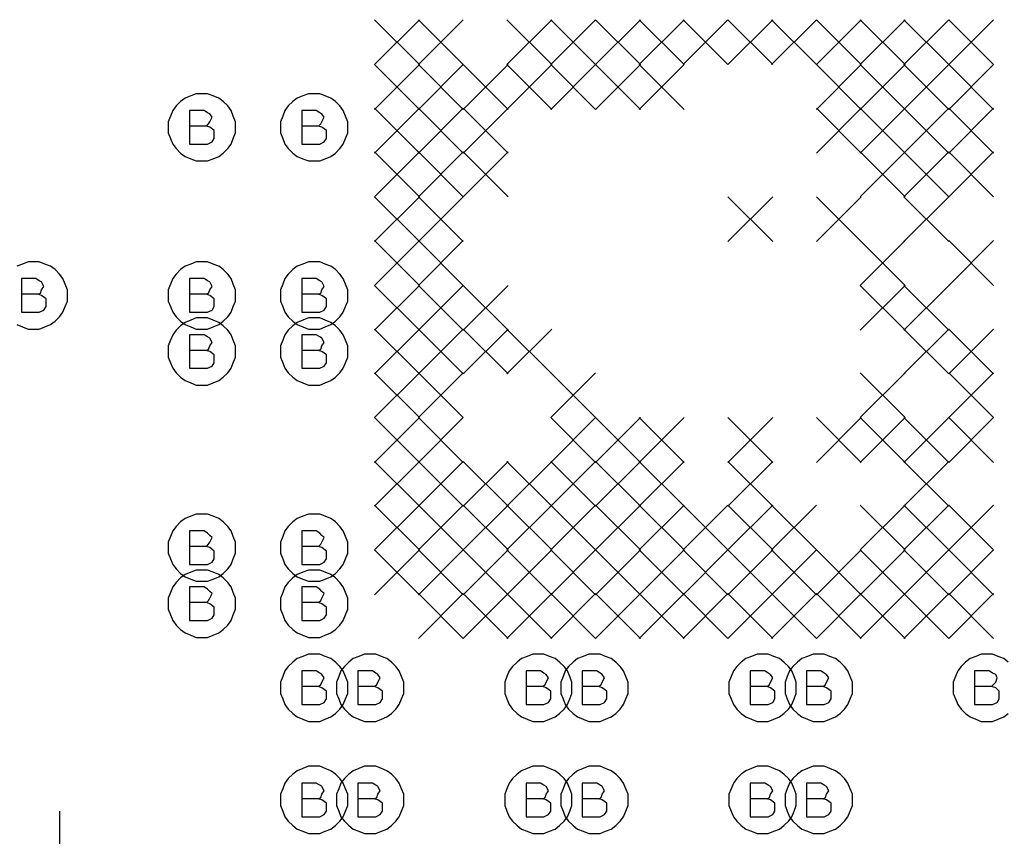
# Model space of a CAD drawing. Extents: x 28 to 61, y 25 to 46.
# Tile 18 of 61: x 36.5 to 37.4, y 31.1 to 31.8. Entities that reach past the tile are written whole.
import ezdxf

# ---------------------------------------------------------------- set-up
doc = ezdxf.new("R2010")
doc.units = 0
doc.layers.add('RVP8-TX_d_fab', color=2, linetype='CONTINUOUS')

msp = doc.modelspace()

# ---------------------------------------------------------------- linework, layer by layer
at = {"layer": 'RVP8-TX_d_fab'}
for points in [[(36.809, 31.806), (36.849, 31.766)], [(36.849, 31.806), (36.809, 31.766)], [(36.848, 31.806), (36.888, 31.766)], [(36.888, 31.806), (36.848, 31.766)], [(36.927, 31.806), (36.967, 31.766)], [(36.967, 31.806), (36.927, 31.766)], [(36.966, 31.806), (37.006, 31.766)], [(37.006, 31.806), (36.966, 31.766)], [(37.006, 31.806), (37.046, 31.766)], [(37.046, 31.806), (37.006, 31.766)], [(37.045, 31.806), (37.085, 31.766)], [(37.085, 31.806), (37.045, 31.766)], [(37.084, 31.806), (37.124, 31.766)], [(37.124, 31.806), (37.084, 31.766)], [(37.124, 31.806), (37.164, 31.766)], [(37.164, 31.806), (37.124, 31.766)], [(37.163, 31.806), (37.203, 31.766)], [(37.203, 31.806), (37.163, 31.766)], [(37.203, 31.806), (37.243, 31.766)], [(37.243, 31.806), (37.203, 31.766), (37.243, 31.726)], [(37.242, 31.806), (37.282, 31.766)], [(37.282, 31.806), (37.242, 31.766)], [(37.281, 31.806), (37.321, 31.766)], [(37.321, 31.806), (37.281, 31.766)], [(37.321, 31.806), (37.361, 31.766)], [(37.361, 31.806), (37.321, 31.766)], [(36.809, 31.766), (36.849, 31.726)], [(36.849, 31.766), (36.809, 31.726)], [(36.848, 31.766), (36.888, 31.726)], [(36.888, 31.766), (36.848, 31.726)], [(36.888, 31.766), (36.928, 31.726)], [(36.928, 31.766), (36.888, 31.726)], [(36.927, 31.766), (36.967, 31.726)], [(36.967, 31.766), (36.927, 31.726)], [(36.966, 31.766), (37.006, 31.726)], [(37.006, 31.766), (36.966, 31.726)], [(37.006, 31.766), (37.046, 31.726)], [(37.046, 31.766), (37.006, 31.726)], [(37.045, 31.766), (37.085, 31.726)], [(37.085, 31.766), (37.045, 31.726)], [(37.243, 31.766), (37.203, 31.726)], [(37.242, 31.766), (37.282, 31.726)], [(37.282, 31.766), (37.242, 31.726)], [(37.281, 31.766), (37.321, 31.726)], [(37.321, 31.766), (37.281, 31.726)], [(37.321, 31.766), (37.361, 31.726)], [(37.361, 31.766), (37.321, 31.726)], [(36.659, 31.711), (36.661, 31.713), (36.662, 31.715), (36.664, 31.719), (36.662, 31.722), (36.66, 31.723), (36.657, 31.725), (36.644, 31.725), (36.644, 31.695), (36.66, 31.695), (36.664, 31.697), (36.666, 31.7), (36.666, 31.704), (36.666, 31.707), (36.662, 31.71), (36.659, 31.711), (36.644, 31.711)], [(36.759, 31.711), (36.761, 31.713), (36.762, 31.715), (36.764, 31.719), (36.762, 31.722), (36.76, 31.723), (36.757, 31.725), (36.744, 31.725), (36.744, 31.695), (36.76, 31.695), (36.764, 31.697), (36.766, 31.7), (36.766, 31.704), (36.766, 31.707), (36.762, 31.71), (36.759, 31.711), (36.744, 31.711)], [(36.809, 31.727), (36.849, 31.687)], [(36.849, 31.727), (36.809, 31.687)], [(36.848, 31.727), (36.888, 31.687)], [(36.888, 31.727), (36.848, 31.687)], [(36.888, 31.727), (36.928, 31.687)], [(36.928, 31.727), (36.888, 31.687)], [(37.203, 31.727), (37.243, 31.687)], [(37.243, 31.727), (37.203, 31.687)], [(37.242, 31.727), (37.282, 31.687)], [(37.282, 31.727), (37.242, 31.687)], [(37.281, 31.727), (37.321, 31.687)], [(37.321, 31.727), (37.281, 31.687)], [(37.321, 31.727), (37.361, 31.687)], [(37.361, 31.727), (37.321, 31.687)], [(36.809, 31.688), (36.849, 31.648)], [(36.849, 31.688), (36.809, 31.648)], [(36.848, 31.688), (36.888, 31.648)], [(36.888, 31.688), (36.848, 31.648)], [(36.888, 31.688), (36.928, 31.648)], [(36.928, 31.688), (36.888, 31.648)], [(37.242, 31.688), (37.282, 31.648)], [(37.282, 31.688), (37.242, 31.648)], [(37.281, 31.688), (37.321, 31.648)], [(37.321, 31.688), (37.281, 31.648)], [(37.321, 31.688), (37.361, 31.648)], [(37.361, 31.688), (37.321, 31.648)], [(36.809, 31.648), (36.849, 31.608)], [(36.849, 31.648), (36.809, 31.608)], [(36.848, 31.648), (36.888, 31.608)], [(36.888, 31.648), (36.848, 31.608)], [(37.124, 31.648), (37.164, 31.608)], [(37.164, 31.648), (37.124, 31.608)], [(37.203, 31.648), (37.243, 31.608)], [(37.243, 31.648), (37.203, 31.608)], [(37.281, 31.648), (37.321, 31.608)], [(37.321, 31.648), (37.281, 31.608)], [(36.809, 31.609), (36.849, 31.569)], [(36.849, 31.609), (36.809, 31.569)], [(36.848, 31.609), (36.888, 31.569)], [(36.888, 31.609), (36.848, 31.569)], [(37.242, 31.609), (37.282, 31.569)], [(37.282, 31.609), (37.242, 31.569), (37.282, 31.529)], [(37.321, 31.609), (37.361, 31.569)], [(37.361, 31.609), (37.321, 31.569)], [(36.49, 31.534), (36.495, 31.532), (36.5, 31.53), (36.505, 31.53), (36.51, 31.53), (36.515, 31.532), (36.52, 31.534), (36.524, 31.537), (36.528, 31.541), (36.531, 31.545), (36.533, 31.55), (36.535, 31.555), (36.535, 31.56), (36.535, 31.56), (36.535, 31.565), (36.533, 31.57), (36.531, 31.575), (36.528, 31.579), (36.524, 31.583), (36.52, 31.586), (36.515, 31.588), (36.51, 31.59), (36.505, 31.59), (36.5, 31.59), (36.495, 31.588), (36.49, 31.586)], [(36.509, 31.561), (36.511, 31.562), (36.512, 31.565), (36.514, 31.568), (36.512, 31.572), (36.51, 31.573), (36.507, 31.575), (36.494, 31.575), (36.494, 31.545), (36.51, 31.545), (36.514, 31.547), (36.516, 31.55), (36.516, 31.554), (36.516, 31.557), (36.512, 31.56), (36.509, 31.561), (36.494, 31.561)], [(36.659, 31.561), (36.661, 31.562), (36.662, 31.565), (36.664, 31.568), (36.662, 31.572), (36.66, 31.573), (36.657, 31.575), (36.644, 31.575), (36.644, 31.545), (36.66, 31.545), (36.664, 31.547), (36.666, 31.55), (36.666, 31.554), (36.666, 31.557), (36.662, 31.56), (36.659, 31.561), (36.644, 31.561)], [(36.759, 31.561), (36.761, 31.562), (36.762, 31.565), (36.764, 31.568), (36.762, 31.572), (36.76, 31.573), (36.757, 31.575), (36.744, 31.575), (36.744, 31.545), (36.76, 31.545), (36.764, 31.547), (36.766, 31.55), (36.766, 31.554), (36.766, 31.557), (36.762, 31.56), (36.759, 31.561), (36.744, 31.561)], [(36.809, 31.569), (36.849, 31.529)], [(36.849, 31.569), (36.809, 31.529)], [(36.848, 31.569), (36.888, 31.529)], [(36.888, 31.569), (36.848, 31.529)], [(36.888, 31.569), (36.928, 31.529)], [(36.928, 31.569), (36.888, 31.529)], [(37.282, 31.569), (37.242, 31.529)], [(37.281, 31.569), (37.321, 31.529)], [(37.321, 31.569), (37.281, 31.529)], [(36.809, 31.53), (36.849, 31.49)], [(36.849, 31.53), (36.809, 31.49)], [(36.848, 31.53), (36.888, 31.49)], [(36.888, 31.53), (36.848, 31.49)], [(36.888, 31.53), (36.928, 31.49)], [(36.928, 31.53), (36.888, 31.49)], [(36.927, 31.53), (36.967, 31.49)], [(36.967, 31.53), (36.927, 31.49)], [(37.281, 31.53), (37.321, 31.49)], [(37.321, 31.53), (37.281, 31.49)], [(37.321, 31.53), (37.361, 31.49)], [(37.361, 31.53), (37.321, 31.49)], [(36.659, 31.511), (36.661, 31.512), (36.662, 31.515), (36.664, 31.518), (36.662, 31.522), (36.66, 31.523), (36.657, 31.525), (36.644, 31.525), (36.644, 31.495), (36.66, 31.495), (36.664, 31.497), (36.666, 31.5), (36.666, 31.504), (36.666, 31.507), (36.662, 31.51), (36.659, 31.511), (36.644, 31.511)], [(36.759, 31.511), (36.761, 31.512), (36.762, 31.515), (36.764, 31.518), (36.762, 31.522), (36.76, 31.523), (36.757, 31.525), (36.744, 31.525), (36.744, 31.495), (36.76, 31.495), (36.764, 31.497), (36.766, 31.5), (36.766, 31.504), (36.766, 31.507), (36.762, 31.51), (36.759, 31.511), (36.744, 31.511)], [(36.809, 31.491), (36.849, 31.451)], [(36.849, 31.491), (36.809, 31.451)], [(36.848, 31.491), (36.888, 31.451)], [(36.888, 31.491), (36.848, 31.451)], [(36.966, 31.491), (37.006, 31.451)], [(37.006, 31.491), (36.966, 31.451), (37.006, 31.411)], [(37.242, 31.491), (37.282, 31.451)], [(37.282, 31.491), (37.242, 31.451)], [(37.321, 31.491), (37.361, 31.451)], [(37.361, 31.491), (37.321, 31.451)], [(36.809, 31.451), (36.849, 31.411)], [(36.849, 31.451), (36.809, 31.411)], [(36.848, 31.451), (36.888, 31.411)], [(36.888, 31.451), (36.848, 31.411)], [(37.006, 31.451), (36.966, 31.411)], [(37.006, 31.451), (37.046, 31.411)], [(37.046, 31.451), (37.006, 31.411)], [(37.045, 31.451), (37.085, 31.411)], [(37.085, 31.451), (37.045, 31.411)], [(37.124, 31.451), (37.164, 31.411)], [(37.164, 31.451), (37.124, 31.411)], [(37.203, 31.451), (37.243, 31.411)], [(37.243, 31.451), (37.203, 31.411)], [(37.242, 31.451), (37.282, 31.411)], [(37.282, 31.451), (37.242, 31.411)], [(37.281, 31.451), (37.321, 31.411)], [(37.321, 31.451), (37.281, 31.411)], [(37.321, 31.451), (37.361, 31.411)], [(37.361, 31.451), (37.321, 31.411)], [(36.809, 31.412), (36.849, 31.372)], [(36.849, 31.412), (36.809, 31.372)], [(36.848, 31.412), (36.888, 31.372)], [(36.888, 31.412), (36.848, 31.372)], [(36.888, 31.412), (36.928, 31.372)], [(36.928, 31.412), (36.888, 31.372)], [(36.927, 31.412), (36.967, 31.372)], [(36.967, 31.412), (36.927, 31.372)], [(36.966, 31.412), (37.006, 31.372)], [(37.006, 31.412), (36.966, 31.372)], [(37.006, 31.412), (37.046, 31.372)], [(37.046, 31.412), (37.006, 31.372)], [(37.045, 31.412), (37.085, 31.372)], [(37.085, 31.412), (37.045, 31.372)], [(37.124, 31.412), (37.164, 31.372)], [(37.164, 31.412), (37.124, 31.372)], [(37.281, 31.412), (37.321, 31.372)], [(37.321, 31.412), (37.281, 31.372)], [(36.809, 31.373), (36.849, 31.333)], [(36.849, 31.373), (36.809, 31.333)], [(36.848, 31.373), (36.888, 31.333)], [(36.888, 31.373), (36.848, 31.333)], [(36.888, 31.373), (36.928, 31.333)], [(36.928, 31.373), (36.888, 31.333), (36.928, 31.293)], [(36.927, 31.373), (36.967, 31.333)], [(36.967, 31.373), (36.927, 31.333)], [(36.966, 31.373), (37.006, 31.333)], [(37.006, 31.373), (36.966, 31.333)], [(37.006, 31.373), (37.046, 31.333)], [(37.046, 31.373), (37.006, 31.333)], [(37.045, 31.373), (37.085, 31.333)], [(37.085, 31.373), (37.045, 31.333)], [(37.084, 31.373), (37.124, 31.333)], [(37.124, 31.373), (37.084, 31.333)], [(37.124, 31.373), (37.164, 31.333)], [(37.164, 31.373), (37.124, 31.333)], [(37.163, 31.373), (37.203, 31.333)], [(37.203, 31.373), (37.163, 31.333)], [(37.242, 31.373), (37.282, 31.333)], [(37.282, 31.373), (37.242, 31.333)], [(37.281, 31.373), (37.321, 31.333)], [(37.321, 31.373), (37.281, 31.333)], [(37.321, 31.373), (37.361, 31.333)], [(37.361, 31.373), (37.321, 31.333)], [(36.659, 31.336), (36.661, 31.338), (36.662, 31.34), (36.664, 31.344), (36.662, 31.346), (36.66, 31.348), (36.657, 31.35), (36.644, 31.35), (36.644, 31.32), (36.66, 31.32), (36.664, 31.322), (36.666, 31.325), (36.666, 31.328), (36.666, 31.332), (36.662, 31.335), (36.659, 31.336), (36.644, 31.336)], [(36.759, 31.336), (36.761, 31.338), (36.762, 31.34), (36.764, 31.344), (36.762, 31.346), (36.76, 31.348), (36.757, 31.35), (36.744, 31.35), (36.744, 31.32), (36.76, 31.32), (36.764, 31.322), (36.766, 31.325), (36.766, 31.328), (36.766, 31.332), (36.762, 31.335), (36.759, 31.336), (36.744, 31.336)], [(36.809, 31.333), (36.849, 31.293)], [(36.849, 31.333), (36.809, 31.293)], [(36.848, 31.333), (36.888, 31.293)], [(36.888, 31.333), (36.848, 31.293)], [(36.928, 31.333), (36.888, 31.293)], [(36.927, 31.333), (36.967, 31.293)], [(36.967, 31.333), (36.927, 31.293)], [(36.966, 31.333), (37.006, 31.293)], [(37.006, 31.333), (36.966, 31.293)], [(37.006, 31.333), (37.046, 31.293)], [(37.046, 31.333), (37.006, 31.293)], [(37.045, 31.333), (37.085, 31.293)], [(37.085, 31.333), (37.045, 31.293)], [(37.084, 31.333), (37.124, 31.293)], [(37.124, 31.333), (37.084, 31.293)], [(37.124, 31.333), (37.164, 31.293)], [(37.164, 31.333), (37.124, 31.293)], [(37.163, 31.333), (37.203, 31.293)], [(37.203, 31.333), (37.163, 31.293)], [(37.203, 31.333), (37.243, 31.293)], [(37.243, 31.333), (37.203, 31.293)], [(37.242, 31.333), (37.282, 31.293)], [(37.282, 31.333), (37.242, 31.293)], [(37.281, 31.333), (37.321, 31.293)], [(37.321, 31.333), (37.281, 31.293)], [(37.321, 31.333), (37.361, 31.293)], [(37.361, 31.333), (37.321, 31.293)], [(36.659, 31.286), (36.661, 31.288), (36.662, 31.29), (36.664, 31.294), (36.662, 31.296), (36.66, 31.298), (36.657, 31.3), (36.644, 31.3), (36.644, 31.27), (36.66, 31.27), (36.664, 31.272), (36.666, 31.275), (36.666, 31.278), (36.666, 31.282), (36.662, 31.285), (36.659, 31.286), (36.644, 31.286)], [(36.759, 31.286), (36.761, 31.288), (36.762, 31.29), (36.764, 31.294), (36.762, 31.296), (36.76, 31.298), (36.757, 31.3), (36.744, 31.3), (36.744, 31.27), (36.76, 31.27), (36.764, 31.272), (36.766, 31.275), (36.766, 31.278), (36.766, 31.282), (36.762, 31.285), (36.759, 31.286), (36.744, 31.286)], [(36.848, 31.294), (36.888, 31.254)], [(36.888, 31.294), (36.848, 31.254)], [(36.888, 31.294), (36.928, 31.254)], [(36.928, 31.294), (36.888, 31.254)], [(36.927, 31.294), (36.967, 31.254)], [(36.967, 31.294), (36.927, 31.254)], [(36.966, 31.294), (37.006, 31.254)], [(37.006, 31.294), (36.966, 31.254)], [(37.006, 31.294), (37.046, 31.254)], [(37.046, 31.294), (37.006, 31.254)], [(37.045, 31.294), (37.085, 31.254)], [(37.085, 31.294), (37.045, 31.254)], [(37.084, 31.294), (37.124, 31.254)], [(37.124, 31.294), (37.084, 31.254)], [(37.124, 31.294), (37.164, 31.254)], [(37.164, 31.294), (37.124, 31.254)], [(37.163, 31.294), (37.203, 31.254)], [(37.203, 31.294), (37.163, 31.254)], [(37.203, 31.294), (37.243, 31.254)], [(37.243, 31.294), (37.203, 31.254)], [(37.242, 31.294), (37.282, 31.254)], [(37.282, 31.294), (37.242, 31.254)], [(37.281, 31.294), (37.321, 31.254)], [(37.321, 31.294), (37.281, 31.254)], [(37.321, 31.294), (37.361, 31.254)], [(37.361, 31.294), (37.321, 31.254)], [(37.374, 31.233), (37.37, 31.236), (37.365, 31.238), (37.36, 31.24), (37.355, 31.24), (37.35, 31.24), (37.345, 31.238), (37.34, 31.236), (37.336, 31.233), (37.332, 31.229), (37.329, 31.225), (37.327, 31.22), (37.325, 31.215), (37.325, 31.21), (37.325, 31.205), (37.327, 31.2), (37.329, 31.195), (37.332, 31.191), (37.336, 31.187), (37.34, 31.184), (37.345, 31.182), (37.35, 31.18), (37.355, 31.18), (37.36, 31.18), (37.365, 31.182), (37.37, 31.184), (37.374, 31.187)], [(36.759, 31.211), (36.761, 31.213), (36.762, 31.215), (36.764, 31.219), (36.762, 31.222), (36.76, 31.223), (36.757, 31.225), (36.744, 31.225), (36.744, 31.195), (36.76, 31.195), (36.764, 31.197), (36.766, 31.2), (36.766, 31.204), (36.766, 31.207), (36.762, 31.21), (36.759, 31.211), (36.744, 31.211)], [(36.809, 31.211), (36.811, 31.213), (36.812, 31.215), (36.814, 31.219), (36.812, 31.222), (36.81, 31.223), (36.807, 31.225), (36.794, 31.225), (36.794, 31.195), (36.81, 31.195), (36.814, 31.197), (36.816, 31.2), (36.816, 31.204), (36.816, 31.207), (36.812, 31.21), (36.809, 31.211), (36.794, 31.211)], [(36.959, 31.211), (36.961, 31.213), (36.962, 31.215), (36.964, 31.219), (36.962, 31.222), (36.96, 31.223), (36.957, 31.225), (36.944, 31.225), (36.944, 31.195), (36.96, 31.195), (36.964, 31.197), (36.966, 31.2), (36.966, 31.204), (36.966, 31.207), (36.962, 31.21), (36.959, 31.211), (36.944, 31.211)], [(37.009, 31.211), (37.011, 31.213), (37.012, 31.215), (37.014, 31.219), (37.012, 31.222), (37.01, 31.223), (37.007, 31.225), (36.994, 31.225), (36.994, 31.195), (37.01, 31.195), (37.014, 31.197), (37.016, 31.2), (37.016, 31.204), (37.016, 31.207), (37.012, 31.21), (37.009, 31.211), (36.994, 31.211)], [(37.159, 31.211), (37.161, 31.213), (37.162, 31.215), (37.164, 31.219), (37.162, 31.222), (37.16, 31.223), (37.157, 31.225), (37.144, 31.225), (37.144, 31.195), (37.16, 31.195), (37.164, 31.197), (37.166, 31.2), (37.166, 31.204), (37.166, 31.207), (37.162, 31.21), (37.159, 31.211), (37.144, 31.211)], [(37.209, 31.211), (37.211, 31.213), (37.212, 31.215), (37.214, 31.219), (37.212, 31.222), (37.21, 31.223), (37.207, 31.225), (37.194, 31.225), (37.194, 31.195), (37.21, 31.195), (37.214, 31.197), (37.216, 31.2), (37.216, 31.204), (37.216, 31.207), (37.212, 31.21), (37.209, 31.211), (37.194, 31.211)], [(37.359, 31.211), (37.361, 31.213), (37.363, 31.215), (37.364, 31.219), (37.363, 31.222), (37.36, 31.223), (37.357, 31.225), (37.344, 31.225), (37.344, 31.195), (37.36, 31.195), (37.364, 31.197), (37.366, 31.2), (37.366, 31.204), (37.366, 31.207), (37.363, 31.21), (37.359, 31.211), (37.344, 31.211)], [(36.759, 31.111), (36.761, 31.112), (36.762, 31.115), (36.764, 31.118), (36.762, 31.122), (36.76, 31.123), (36.757, 31.125), (36.744, 31.125), (36.744, 31.095), (36.76, 31.095), (36.764, 31.097), (36.766, 31.1), (36.766, 31.104), (36.766, 31.107), (36.762, 31.11), (36.759, 31.111), (36.744, 31.111)], [(36.809, 31.111), (36.811, 31.112), (36.812, 31.115), (36.814, 31.118), (36.812, 31.122), (36.81, 31.123), (36.807, 31.125), (36.794, 31.125), (36.794, 31.095), (36.81, 31.095), (36.814, 31.097), (36.816, 31.1), (36.816, 31.104), (36.816, 31.107), (36.812, 31.11), (36.809, 31.111), (36.794, 31.111)], [(36.959, 31.111), (36.961, 31.112), (36.962, 31.115), (36.964, 31.118), (36.962, 31.122), (36.96, 31.123), (36.957, 31.125), (36.944, 31.125), (36.944, 31.095), (36.96, 31.095), (36.964, 31.097), (36.966, 31.1), (36.966, 31.104), (36.966, 31.107), (36.962, 31.11), (36.959, 31.111), (36.944, 31.111)], [(37.009, 31.111), (37.011, 31.112), (37.012, 31.115), (37.014, 31.118), (37.012, 31.122), (37.01, 31.123), (37.007, 31.125), (36.994, 31.125), (36.994, 31.095), (37.01, 31.095), (37.014, 31.097), (37.016, 31.1), (37.016, 31.104), (37.016, 31.107), (37.012, 31.11), (37.009, 31.111), (36.994, 31.111)], [(37.159, 31.111), (37.161, 31.112), (37.162, 31.115), (37.164, 31.118), (37.162, 31.122), (37.16, 31.123), (37.157, 31.125), (37.144, 31.125), (37.144, 31.095), (37.16, 31.095), (37.164, 31.097), (37.166, 31.1), (37.166, 31.104), (37.166, 31.107), (37.162, 31.11), (37.159, 31.111), (37.144, 31.111)], [(37.209, 31.111), (37.211, 31.112), (37.212, 31.115), (37.214, 31.118), (37.212, 31.122), (37.21, 31.123), (37.207, 31.125), (37.194, 31.125), (37.194, 31.095), (37.21, 31.095), (37.214, 31.097), (37.216, 31.1), (37.216, 31.104), (37.216, 31.107), (37.212, 31.11), (37.209, 31.111), (37.194, 31.111)], [(36.528, 31.1), (36.528, 31.02), (36.582, 31.02)]]:
    msp.add_lwpolyline(points, dxfattribs=at)
for points in [[(36.685, 31.71), (36.685, 31.715), (36.683, 31.72), (36.681, 31.725), (36.678, 31.729), (36.674, 31.733), (36.67, 31.736), (36.665, 31.738), (36.66, 31.74), (36.655, 31.74), (36.65, 31.74), (36.645, 31.738), (36.64, 31.736), (36.636, 31.733), (36.632, 31.729), (36.629, 31.725), (36.627, 31.72), (36.625, 31.715), (36.625, 31.71), (36.625, 31.705), (36.627, 31.7), (36.629, 31.695), (36.632, 31.691), (36.636, 31.687), (36.64, 31.684), (36.645, 31.682), (36.65, 31.68), (36.655, 31.68), (36.66, 31.68), (36.665, 31.682), (36.67, 31.684), (36.674, 31.687), (36.678, 31.691), (36.681, 31.695), (36.683, 31.7), (36.685, 31.705), (36.685, 31.71)], [(36.785, 31.71), (36.785, 31.715), (36.783, 31.72), (36.781, 31.725), (36.778, 31.729), (36.774, 31.733), (36.77, 31.736), (36.765, 31.738), (36.76, 31.74), (36.755, 31.74), (36.75, 31.74), (36.745, 31.738), (36.74, 31.736), (36.736, 31.733), (36.732, 31.729), (36.729, 31.725), (36.727, 31.72), (36.725, 31.715), (36.725, 31.71), (36.725, 31.705), (36.727, 31.7), (36.729, 31.695), (36.732, 31.691), (36.736, 31.687), (36.74, 31.684), (36.745, 31.682), (36.75, 31.68), (36.755, 31.68), (36.76, 31.68), (36.765, 31.682), (36.77, 31.684), (36.774, 31.687), (36.778, 31.691), (36.781, 31.695), (36.783, 31.7), (36.785, 31.705), (36.785, 31.71)], [(36.685, 31.56), (36.685, 31.565), (36.683, 31.57), (36.681, 31.575), (36.678, 31.579), (36.674, 31.583), (36.67, 31.586), (36.665, 31.588), (36.66, 31.59), (36.655, 31.59), (36.65, 31.59), (36.645, 31.588), (36.64, 31.586), (36.636, 31.583), (36.632, 31.579), (36.629, 31.575), (36.627, 31.57), (36.625, 31.565), (36.625, 31.56), (36.625, 31.555), (36.627, 31.55), (36.629, 31.545), (36.632, 31.541), (36.636, 31.537), (36.64, 31.534), (36.645, 31.532), (36.65, 31.53), (36.655, 31.53), (36.66, 31.53), (36.665, 31.532), (36.67, 31.534), (36.674, 31.537), (36.678, 31.541), (36.681, 31.545), (36.683, 31.55), (36.685, 31.555), (36.685, 31.56)], [(36.785, 31.56), (36.785, 31.565), (36.783, 31.57), (36.781, 31.575), (36.778, 31.579), (36.774, 31.583), (36.77, 31.586), (36.765, 31.588), (36.76, 31.59), (36.755, 31.59), (36.75, 31.59), (36.745, 31.588), (36.74, 31.586), (36.736, 31.583), (36.732, 31.579), (36.729, 31.575), (36.727, 31.57), (36.725, 31.565), (36.725, 31.56), (36.725, 31.555), (36.727, 31.55), (36.729, 31.545), (36.732, 31.541), (36.736, 31.537), (36.74, 31.534), (36.745, 31.532), (36.75, 31.53), (36.755, 31.53), (36.76, 31.53), (36.765, 31.532), (36.77, 31.534), (36.774, 31.537), (36.778, 31.541), (36.781, 31.545), (36.783, 31.55), (36.785, 31.555), (36.785, 31.56)], [(36.685, 31.51), (36.685, 31.515), (36.683, 31.52), (36.681, 31.525), (36.678, 31.529), (36.674, 31.533), (36.67, 31.536), (36.665, 31.538), (36.66, 31.54), (36.655, 31.54), (36.65, 31.54), (36.645, 31.538), (36.64, 31.536), (36.636, 31.533), (36.632, 31.529), (36.629, 31.525), (36.627, 31.52), (36.625, 31.515), (36.625, 31.51), (36.625, 31.505), (36.627, 31.5), (36.629, 31.495), (36.632, 31.491), (36.636, 31.487), (36.64, 31.484), (36.645, 31.482), (36.65, 31.48), (36.655, 31.48), (36.66, 31.48), (36.665, 31.482), (36.67, 31.484), (36.674, 31.487), (36.678, 31.491), (36.681, 31.495), (36.683, 31.5), (36.685, 31.505), (36.685, 31.51)], [(36.785, 31.51), (36.785, 31.515), (36.783, 31.52), (36.781, 31.525), (36.778, 31.529), (36.774, 31.533), (36.77, 31.536), (36.765, 31.538), (36.76, 31.54), (36.755, 31.54), (36.75, 31.54), (36.745, 31.538), (36.74, 31.536), (36.736, 31.533), (36.732, 31.529), (36.729, 31.525), (36.727, 31.52), (36.725, 31.515), (36.725, 31.51), (36.725, 31.505), (36.727, 31.5), (36.729, 31.495), (36.732, 31.491), (36.736, 31.487), (36.74, 31.484), (36.745, 31.482), (36.75, 31.48), (36.755, 31.48), (36.76, 31.48), (36.765, 31.482), (36.77, 31.484), (36.774, 31.487), (36.778, 31.491), (36.781, 31.495), (36.783, 31.5), (36.785, 31.505), (36.785, 31.51)], [(36.685, 31.335), (36.685, 31.34), (36.683, 31.345), (36.681, 31.35), (36.678, 31.354), (36.674, 31.358), (36.67, 31.361), (36.665, 31.363), (36.66, 31.365), (36.655, 31.365), (36.65, 31.365), (36.645, 31.363), (36.64, 31.361), (36.636, 31.358), (36.632, 31.354), (36.629, 31.35), (36.627, 31.345), (36.625, 31.34), (36.625, 31.335), (36.625, 31.33), (36.627, 31.325), (36.629, 31.32), (36.632, 31.316), (36.636, 31.312), (36.64, 31.309), (36.645, 31.307), (36.65, 31.305), (36.655, 31.305), (36.66, 31.305), (36.665, 31.307), (36.67, 31.309), (36.674, 31.312), (36.678, 31.316), (36.681, 31.32), (36.683, 31.325), (36.685, 31.33), (36.685, 31.335)], [(36.785, 31.335), (36.785, 31.34), (36.783, 31.345), (36.781, 31.35), (36.778, 31.354), (36.774, 31.358), (36.77, 31.361), (36.765, 31.363), (36.76, 31.365), (36.755, 31.365), (36.75, 31.365), (36.745, 31.363), (36.74, 31.361), (36.736, 31.358), (36.732, 31.354), (36.729, 31.35), (36.727, 31.345), (36.725, 31.34), (36.725, 31.335), (36.725, 31.33), (36.727, 31.325), (36.729, 31.32), (36.732, 31.316), (36.736, 31.312), (36.74, 31.309), (36.745, 31.307), (36.75, 31.305), (36.755, 31.305), (36.76, 31.305), (36.765, 31.307), (36.77, 31.309), (36.774, 31.312), (36.778, 31.316), (36.781, 31.32), (36.783, 31.325), (36.785, 31.33), (36.785, 31.335)], [(36.685, 31.285), (36.685, 31.29), (36.683, 31.295), (36.681, 31.3), (36.678, 31.304), (36.674, 31.308), (36.67, 31.311), (36.665, 31.313), (36.66, 31.315), (36.655, 31.315), (36.65, 31.315), (36.645, 31.313), (36.64, 31.311), (36.636, 31.308), (36.632, 31.304), (36.629, 31.3), (36.627, 31.295), (36.625, 31.29), (36.625, 31.285), (36.625, 31.28), (36.627, 31.275), (36.629, 31.27), (36.632, 31.266), (36.636, 31.262), (36.64, 31.259), (36.645, 31.257), (36.65, 31.255), (36.655, 31.255), (36.66, 31.255), (36.665, 31.257), (36.67, 31.259), (36.674, 31.262), (36.678, 31.266), (36.681, 31.27), (36.683, 31.275), (36.685, 31.28), (36.685, 31.285)], [(36.785, 31.285), (36.785, 31.29), (36.783, 31.295), (36.781, 31.3), (36.778, 31.304), (36.774, 31.308), (36.77, 31.311), (36.765, 31.313), (36.76, 31.315), (36.755, 31.315), (36.75, 31.315), (36.745, 31.313), (36.74, 31.311), (36.736, 31.308), (36.732, 31.304), (36.729, 31.3), (36.727, 31.295), (36.725, 31.29), (36.725, 31.285), (36.725, 31.28), (36.727, 31.275), (36.729, 31.27), (36.732, 31.266), (36.736, 31.262), (36.74, 31.259), (36.745, 31.257), (36.75, 31.255), (36.755, 31.255), (36.76, 31.255), (36.765, 31.257), (36.77, 31.259), (36.774, 31.262), (36.778, 31.266), (36.781, 31.27), (36.783, 31.275), (36.785, 31.28), (36.785, 31.285)], [(36.785, 31.21), (36.785, 31.215), (36.783, 31.22), (36.781, 31.225), (36.778, 31.229), (36.774, 31.233), (36.77, 31.236), (36.765, 31.238), (36.76, 31.24), (36.755, 31.24), (36.75, 31.24), (36.745, 31.238), (36.74, 31.236), (36.736, 31.233), (36.732, 31.229), (36.729, 31.225), (36.727, 31.22), (36.725, 31.215), (36.725, 31.21), (36.725, 31.205), (36.727, 31.2), (36.729, 31.195), (36.732, 31.191), (36.736, 31.187), (36.74, 31.184), (36.745, 31.182), (36.75, 31.18), (36.755, 31.18), (36.76, 31.18), (36.765, 31.182), (36.77, 31.184), (36.774, 31.187), (36.778, 31.191), (36.781, 31.195), (36.783, 31.2), (36.785, 31.205), (36.785, 31.21)], [(36.835, 31.21), (36.835, 31.215), (36.833, 31.22), (36.831, 31.225), (36.828, 31.229), (36.824, 31.233), (36.82, 31.236), (36.815, 31.238), (36.81, 31.24), (36.805, 31.24), (36.8, 31.24), (36.795, 31.238), (36.79, 31.236), (36.786, 31.233), (36.782, 31.229), (36.779, 31.225), (36.777, 31.22), (36.775, 31.215), (36.775, 31.21), (36.775, 31.205), (36.777, 31.2), (36.779, 31.195), (36.782, 31.191), (36.786, 31.187), (36.79, 31.184), (36.795, 31.182), (36.8, 31.18), (36.805, 31.18), (36.81, 31.18), (36.815, 31.182), (36.82, 31.184), (36.824, 31.187), (36.828, 31.191), (36.831, 31.195), (36.833, 31.2), (36.835, 31.205), (36.835, 31.21)], [(36.985, 31.21), (36.985, 31.215), (36.983, 31.22), (36.981, 31.225), (36.978, 31.229), (36.974, 31.233), (36.97, 31.236), (36.965, 31.238), (36.96, 31.24), (36.955, 31.24), (36.95, 31.24), (36.945, 31.238), (36.94, 31.236), (36.936, 31.233), (36.932, 31.229), (36.929, 31.225), (36.927, 31.22), (36.925, 31.215), (36.925, 31.21), (36.925, 31.205), (36.927, 31.2), (36.929, 31.195), (36.932, 31.191), (36.936, 31.187), (36.94, 31.184), (36.945, 31.182), (36.95, 31.18), (36.955, 31.18), (36.96, 31.18), (36.965, 31.182), (36.97, 31.184), (36.974, 31.187), (36.978, 31.191), (36.981, 31.195), (36.983, 31.2), (36.985, 31.205), (36.985, 31.21)], [(37.035, 31.21), (37.035, 31.215), (37.033, 31.22), (37.031, 31.225), (37.028, 31.229), (37.024, 31.233), (37.02, 31.236), (37.015, 31.238), (37.01, 31.24), (37.005, 31.24), (37, 31.24), (36.995, 31.238), (36.99, 31.236), (36.986, 31.233), (36.982, 31.229), (36.979, 31.225), (36.977, 31.22), (36.975, 31.215), (36.975, 31.21), (36.975, 31.205), (36.977, 31.2), (36.979, 31.195), (36.982, 31.191), (36.986, 31.187), (36.99, 31.184), (36.995, 31.182), (37, 31.18), (37.005, 31.18), (37.01, 31.18), (37.015, 31.182), (37.02, 31.184), (37.024, 31.187), (37.028, 31.191), (37.031, 31.195), (37.033, 31.2), (37.035, 31.205), (37.035, 31.21)], [(37.185, 31.21), (37.185, 31.215), (37.183, 31.22), (37.181, 31.225), (37.178, 31.229), (37.174, 31.233), (37.17, 31.236), (37.165, 31.238), (37.16, 31.24), (37.155, 31.24), (37.15, 31.24), (37.145, 31.238), (37.14, 31.236), (37.136, 31.233), (37.132, 31.229), (37.129, 31.225), (37.127, 31.22), (37.125, 31.215), (37.125, 31.21), (37.125, 31.205), (37.127, 31.2), (37.129, 31.195), (37.132, 31.191), (37.136, 31.187), (37.14, 31.184), (37.145, 31.182), (37.15, 31.18), (37.155, 31.18), (37.16, 31.18), (37.165, 31.182), (37.17, 31.184), (37.174, 31.187), (37.178, 31.191), (37.181, 31.195), (37.183, 31.2), (37.185, 31.205), (37.185, 31.21)], [(37.235, 31.21), (37.235, 31.215), (37.233, 31.22), (37.231, 31.225), (37.228, 31.229), (37.224, 31.233), (37.22, 31.236), (37.215, 31.238), (37.21, 31.24), (37.205, 31.24), (37.2, 31.24), (37.195, 31.238), (37.19, 31.236), (37.186, 31.233), (37.182, 31.229), (37.179, 31.225), (37.177, 31.22), (37.175, 31.215), (37.175, 31.21), (37.175, 31.205), (37.177, 31.2), (37.179, 31.195), (37.182, 31.191), (37.186, 31.187), (37.19, 31.184), (37.195, 31.182), (37.2, 31.18), (37.205, 31.18), (37.21, 31.18), (37.215, 31.182), (37.22, 31.184), (37.224, 31.187), (37.228, 31.191), (37.231, 31.195), (37.233, 31.2), (37.235, 31.205), (37.235, 31.21)], [(36.785, 31.11), (36.785, 31.115), (36.783, 31.12), (36.781, 31.125), (36.778, 31.129), (36.774, 31.133), (36.77, 31.136), (36.765, 31.138), (36.76, 31.14), (36.755, 31.14), (36.75, 31.14), (36.745, 31.138), (36.74, 31.136), (36.736, 31.133), (36.732, 31.129), (36.729, 31.125), (36.727, 31.12), (36.725, 31.115), (36.725, 31.11), (36.725, 31.105), (36.727, 31.1), (36.729, 31.095), (36.732, 31.091), (36.736, 31.087), (36.74, 31.084), (36.745, 31.082), (36.75, 31.08), (36.755, 31.08), (36.76, 31.08), (36.765, 31.082), (36.77, 31.084), (36.774, 31.087), (36.778, 31.091), (36.781, 31.095), (36.783, 31.1), (36.785, 31.105), (36.785, 31.11)], [(36.835, 31.11), (36.835, 31.115), (36.833, 31.12), (36.831, 31.125), (36.828, 31.129), (36.824, 31.133), (36.82, 31.136), (36.815, 31.138), (36.81, 31.14), (36.805, 31.14), (36.8, 31.14), (36.795, 31.138), (36.79, 31.136), (36.786, 31.133), (36.782, 31.129), (36.779, 31.125), (36.777, 31.12), (36.775, 31.115), (36.775, 31.11), (36.775, 31.105), (36.777, 31.1), (36.779, 31.095), (36.782, 31.091), (36.786, 31.087), (36.79, 31.084), (36.795, 31.082), (36.8, 31.08), (36.805, 31.08), (36.81, 31.08), (36.815, 31.082), (36.82, 31.084), (36.824, 31.087), (36.828, 31.091), (36.831, 31.095), (36.833, 31.1), (36.835, 31.105), (36.835, 31.11)], [(36.985, 31.11), (36.985, 31.115), (36.983, 31.12), (36.981, 31.125), (36.978, 31.129), (36.974, 31.133), (36.97, 31.136), (36.965, 31.138), (36.96, 31.14), (36.955, 31.14), (36.95, 31.14), (36.945, 31.138), (36.94, 31.136), (36.936, 31.133), (36.932, 31.129), (36.929, 31.125), (36.927, 31.12), (36.925, 31.115), (36.925, 31.11), (36.925, 31.105), (36.927, 31.1), (36.929, 31.095), (36.932, 31.091), (36.936, 31.087), (36.94, 31.084), (36.945, 31.082), (36.95, 31.08), (36.955, 31.08), (36.96, 31.08), (36.965, 31.082), (36.97, 31.084), (36.974, 31.087), (36.978, 31.091), (36.981, 31.095), (36.983, 31.1), (36.985, 31.105), (36.985, 31.11)], [(37.035, 31.11), (37.035, 31.115), (37.033, 31.12), (37.031, 31.125), (37.028, 31.129), (37.024, 31.133), (37.02, 31.136), (37.015, 31.138), (37.01, 31.14), (37.005, 31.14), (37, 31.14), (36.995, 31.138), (36.99, 31.136), (36.986, 31.133), (36.982, 31.129), (36.979, 31.125), (36.977, 31.12), (36.975, 31.115), (36.975, 31.11), (36.975, 31.105), (36.977, 31.1), (36.979, 31.095), (36.982, 31.091), (36.986, 31.087), (36.99, 31.084), (36.995, 31.082), (37, 31.08), (37.005, 31.08), (37.01, 31.08), (37.015, 31.082), (37.02, 31.084), (37.024, 31.087), (37.028, 31.091), (37.031, 31.095), (37.033, 31.1), (37.035, 31.105), (37.035, 31.11)], [(37.185, 31.11), (37.185, 31.115), (37.183, 31.12), (37.181, 31.125), (37.178, 31.129), (37.174, 31.133), (37.17, 31.136), (37.165, 31.138), (37.16, 31.14), (37.155, 31.14), (37.15, 31.14), (37.145, 31.138), (37.14, 31.136), (37.136, 31.133), (37.132, 31.129), (37.129, 31.125), (37.127, 31.12), (37.125, 31.115), (37.125, 31.11), (37.125, 31.105), (37.127, 31.1), (37.129, 31.095), (37.132, 31.091), (37.136, 31.087), (37.14, 31.084), (37.145, 31.082), (37.15, 31.08), (37.155, 31.08), (37.16, 31.08), (37.165, 31.082), (37.17, 31.084), (37.174, 31.087), (37.178, 31.091), (37.181, 31.095), (37.183, 31.1), (37.185, 31.105), (37.185, 31.11)], [(37.235, 31.11), (37.235, 31.115), (37.233, 31.12), (37.231, 31.125), (37.228, 31.129), (37.224, 31.133), (37.22, 31.136), (37.215, 31.138), (37.21, 31.14), (37.205, 31.14), (37.2, 31.14), (37.195, 31.138), (37.19, 31.136), (37.186, 31.133), (37.182, 31.129), (37.179, 31.125), (37.177, 31.12), (37.175, 31.115), (37.175, 31.11), (37.175, 31.105), (37.177, 31.1), (37.179, 31.095), (37.182, 31.091), (37.186, 31.087), (37.19, 31.084), (37.195, 31.082), (37.2, 31.08), (37.205, 31.08), (37.21, 31.08), (37.215, 31.082), (37.22, 31.084), (37.224, 31.087), (37.228, 31.091), (37.231, 31.095), (37.233, 31.1), (37.235, 31.105), (37.235, 31.11)]]:
    msp.add_lwpolyline(points, close=True, dxfattribs=at)

doc.saveas('drawing.dxf')
